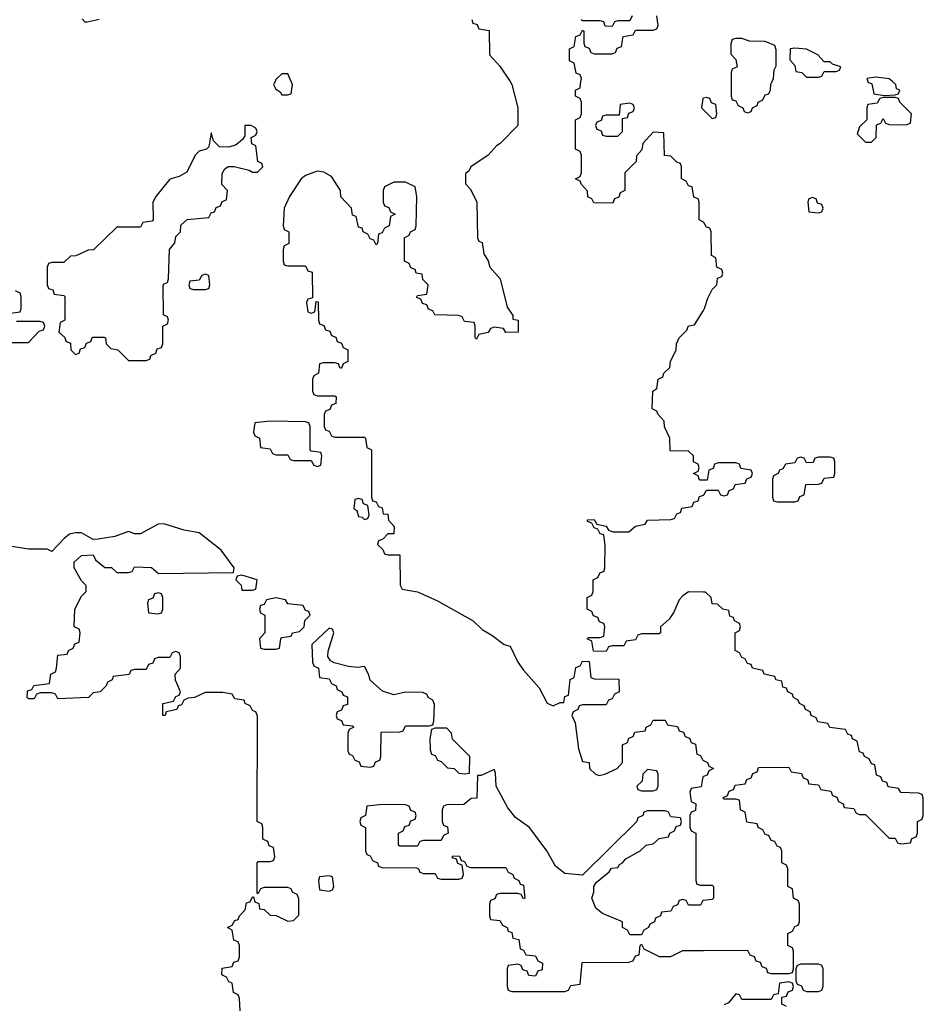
# Model space of a CAD drawing. Header units: inches. Extents: x 2112843 to 2323771, y 35243 to 209174.
# Tile 45 of 83: x 2307681 to 2310746, y 46870 to 50209. Entities that reach past the tile are written whole.
import ezdxf

# ---------------------------------------------------------------- set-up
doc = ezdxf.new("R2010")
doc.units = ezdxf.units.IN
doc.header["$MEASUREMENT"] = 0
for name, color, linetype in [('C3004', 7, 'Continuous'), ('C3005', 7, 'Continuous'), ('C3014', 7, 'Continuous'), ('C3015', 7, 'Continuous')]:
    doc.layers.add(name, color=color, linetype=linetype)

msp = doc.modelspace()

# ---------------------------------------------------------------- linework, layer by layer
at = {"layer": 'C3004', "color": 6}
for points in [[(2308547, 50000), (2308542, 49990), (2308550, 49974), (2308564.7, 49964.7), (2308570, 49954), (2308590, 49954), (2308602, 49958), (2308606, 49990), (2308601.6, 50000)], [(2309344, 50000), (2309350.5, 49990), (2309370.5, 49910.5), (2309370.7, 49850), (2309311, 49790), (2309298, 49782), (2309270.4, 49749.6), (2309211.3, 49710), (2309204.7, 49695.3), (2309192.7, 49687.3), (2309192.7, 49652.7), (2309210, 49634), (2309231.3, 49590), (2309234, 49470), (2309238, 49458), (2309250, 49454), (2309255.3, 49415.3), (2309270, 49392), (2309276, 49370), (2309310.7, 49330), (2309334.8, 49234.8), (2309354, 49206), (2309354, 49194), (2309372, 49190), (2309372, 49150), (2309330, 49148.7), (2309322, 49162), (2309290, 49166), (2309278, 49162), (2309270, 49148), (2309238, 49142), (2309230, 49126), (2309226, 49130), (2309226, 49170), (2309222, 49182), (2309190, 49186), (2309182, 49202), (2309170, 49206), (2309088.4, 49208.4), (2309082, 49222), (2309067.3, 49227.3), (2309062, 49242), (2309047.3, 49247.3), (2309042, 49262), (2309027.3, 49267.3), (2309030, 49274), (2309062, 49278), (2309066, 49310), (2309048.4, 49328.4), (2309046, 49346), (2309026, 49350), (2309022, 49362), (2309007.3, 49367.3), (2309002, 49382), (2308986, 49390), (2308986, 49470), (2309002, 49478), (2309006, 49490), (2309022, 49498), (2309026, 49510), (2309028, 49610), (2309022, 49642), (2308990, 49658), (2308950, 49658), (2308918, 49642), (2308914, 49630), (2308914, 49590), (2308918, 49578), (2308932.7, 49572.7), (2308938, 49558), (2308954, 49550), (2308938, 49542), (2308934, 49510), (2308918, 49502), (2308910, 49486), (2308898, 49482), (2308894, 49450), (2308890, 49446), (2308882, 49462), (2308870, 49466), (2308862, 49482), (2308846, 49490), (2308842, 49502), (2308830, 49506), (2308822, 49542), (2308810, 49546), (2308806, 49570), (2308770, 49608), (2308769, 49630), (2308738, 49678), (2308712.3, 49692.3), (2308690, 49695.1), (2308650, 49681.2), (2308636, 49670), (2308596, 49610), (2308578, 49570), (2308574, 49510), (2308578, 49498), (2308594, 49490), (2308594, 49450), (2308578, 49442), (2308574, 49430), (2308574, 49390), (2308578, 49378), (2308590, 49374), (2308650, 49374), (2308658, 49358), (2308672.7, 49352.7), (2308674, 49266), (2308658, 49262), (2308654, 49250), (2308658, 49218), (2308670, 49214), (2308682, 49218), (2308686, 49254), (2308692.7, 49252.7), (2308694, 49190), (2308698, 49178), (2308712.7, 49172.7), (2308718, 49158), (2308732.7, 49152.7), (2308738, 49138), (2308752.7, 49132.7), (2308758, 49118), (2308772.7, 49112.7), (2308778, 49098), (2308794, 49090), (2308794, 49050), (2308778, 49042), (2308772.7, 49027.3), (2308767.3, 49027.3), (2308762, 49042), (2308750, 49046), (2308710, 49046), (2308698, 49042), (2308694, 49010), (2308678, 49002), (2308674, 48990), (2308674, 48950), (2308678, 48938), (2308690, 48934), (2308750, 48934), (2308754, 48930), (2308752.7, 48907.3), (2308738, 48902), (2308732.7, 48887.3), (2308718, 48882), (2308714, 48870), (2308714, 48830), (2308718, 48818), (2308730, 48814), (2308738, 48798), (2308750, 48794), (2308850, 48794), (2308854, 48790), (2308858, 48758), (2308874, 48750), (2308874, 48590), (2308878, 48578), (2308890, 48574), (2308898, 48558), (2308910, 48554), (2308914, 48534), (2308930, 48532), (2308932, 48512), (2308951.3, 48490), (2308950, 48466), (2308930, 48466), (2308912.7, 48447.3), (2308898, 48442), (2308894, 48430), (2308912.7, 48412.7), (2308918, 48398), (2308930, 48394), (2308970, 48394), (2308971.6, 48291.6), (2308978, 48278), (2309030, 48268.6), (2309098.5, 48238.5), (2309218.8, 48170), (2309250, 48140.7), (2309282.5, 48122.5), (2309324.7, 48090), (2309344.7, 48084.7), (2309371, 48030), (2309390, 48002.8), (2309443.4, 47943.4), (2309470, 47891.3), (2309490, 47882), (2309514, 47894), (2309526, 47894), (2309530, 47914), (2309542, 47918), (2309548.4, 47971.6), (2309562, 47978), (2309567.3, 48012.7), (2309582, 48018), (2309590, 48034), (2309612.7, 48032.7), (2309618, 47978), (2309630, 47974), (2309712.7, 47972.7), (2309714, 47930), (2309698, 47922), (2309690, 47906), (2309678, 47902), (2309670, 47886), (2309590, 47886), (2309578, 47882), (2309574, 47870), (2309558, 47862), (2309554, 47850), (2309564.7, 47824.7), (2309575.9, 47735.9), (2309590, 47694), (2309612, 47690), (2309614, 47670), (2309634, 47650), (2309646.4, 47646.4), (2309666, 47650), (2309708, 47670), (2309726, 47690), (2309726, 47750), (2309742, 47758), (2309747.3, 47772.7), (2309762, 47778), (2309767.3, 47792.7), (2309802, 47798), (2309806, 47810), (2309822, 47818), (2309830, 47834), (2309870, 47834), (2309878, 47818), (2309912.7, 47812.7), (2309918, 47798), (2309932.7, 47792.7), (2309938, 47778), (2309952.7, 47772.7), (2309958, 47758), (2309972.7, 47752.7), (2309978, 47718), (2309990, 47714), (2309998, 47698), (2310000, 47697)], [(2310000, 49523), (2309986, 49530), (2309986, 49590), (2309982, 49602), (2309967.3, 49607.3), (2309962, 49642), (2309950, 49646), (2309942, 49662), (2309926, 49670), (2309926, 49710), (2309922, 49722), (2309910, 49726), (2309890, 49746), (2309868.4, 49748.4), (2309866, 49826), (2309830, 49828), (2309794, 49790), (2309791.6, 49768.4), (2309772.7, 49747.3), (2309771.6, 49728.4), (2309734, 49690), (2309734, 49630), (2309718, 49622), (2309712.7, 49607.3), (2309698, 49602), (2309692.7, 49587.3), (2309628.4, 49588.4), (2309622, 49602), (2309608.4, 49608.4), (2309607.3, 49627.3), (2309586, 49650), (2309582, 49662), (2309566, 49670), (2309582, 49678), (2309586, 49690), (2309586, 49750), (2309582, 49762), (2309566, 49770), (2309566, 49870), (2309582, 49878), (2309586, 49890), (2309586, 49930), (2309582, 49942), (2309566, 49950), (2309566, 49970), (2309582, 49978), (2309584.7, 50000)], [(2310000, 49942.7), (2309998, 49942), (2309994, 49910), (2310000, 49904)], [(2307650, 49214), (2307682, 49218), (2307686, 49230), (2307686, 49270), (2307682, 49282), (2307666, 49290)], [(2310000, 48647.3), (2309987.3, 48647.3), (2309982, 48662), (2309966, 48670), (2309982, 48678), (2309986, 48690), (2309982, 48702), (2309966, 48710), (2309966, 48730), (2309950, 48746), (2309887.3, 48747.3), (2309886, 48790), (2309868.4, 48828.4), (2309867.3, 48847.3), (2309846, 48870), (2309842, 48882), (2309826, 48890), (2309828, 48950), (2309842, 48958), (2309846, 48990), (2309862, 48998), (2309866, 49010), (2309886, 49030), (2309888, 49050), (2309908, 49090), (2309908.7, 49110), (2309918, 49130), (2309944, 49156), (2309950, 49171.3), (2309970, 49174), (2310000, 49223.4)], [(2307590, 49114), (2307710, 49114), (2307747.3, 49152.7), (2307762, 49158), (2307766, 49170), (2307762, 49182), (2307750, 49186), (2307670, 49186)], [(2310000, 48267.5), (2309950, 48268.7), (2309930, 48255.3), (2309918, 48242), (2309899.8, 48200.2), (2309883.6, 48176.4), (2309854, 48150), (2309854, 48130), (2309850, 48126), (2309790, 48126), (2309778, 48122), (2309770, 48106), (2309738, 48102), (2309730, 48086), (2309690, 48086), (2309678, 48082), (2309670, 48066), (2309627.3, 48067.3), (2309622, 48102), (2309606, 48110), (2309610, 48114), (2309650, 48114), (2309662, 48118), (2309666, 48150), (2309662, 48162), (2309647.3, 48167.3), (2309642, 48182), (2309627.3, 48187.3), (2309622, 48202), (2309606, 48210), (2309606, 48250), (2309622, 48258), (2309626, 48270), (2309626, 48310), (2309642, 48318), (2309650, 48334), (2309662, 48338), (2309666, 48350), (2309667.3, 48427.3), (2309662, 48462), (2309650, 48466), (2309642, 48482), (2309630, 48486), (2309622, 48502), (2309607.3, 48507.3), (2309607.3, 48512.7), (2309630, 48514), (2309638, 48498), (2309670, 48492), (2309678, 48478), (2309692.7, 48472.7), (2309747.3, 48472.7), (2309770, 48492), (2309802, 48498), (2309810, 48512), (2309890, 48514), (2309902, 48518), (2309910, 48534), (2309922, 48538), (2309927.3, 48552.7), (2309962, 48558), (2309967.3, 48572.7), (2309982, 48578), (2309987.3, 48592.7), (2310000, 48597.3)], [(2308428.4, 46848.4), (2308426, 46890), (2308422, 46902), (2308406, 46910), (2308402, 46942), (2308390, 46946), (2308382, 46962), (2308366, 46970), (2308367.3, 46992.7), (2308402, 46998), (2308407.3, 47012.7), (2308422, 47018), (2308426, 47030), (2308426, 47070), (2308422, 47082), (2308407.3, 47087.3), (2308402, 47122), (2308386, 47130), (2308402, 47138), (2308410, 47154), (2308422, 47158), (2308426, 47170), (2308446, 47190), (2308450, 47214), (2308462, 47218), (2308470, 47234), (2308474, 47234), (2308478, 47218), (2308491.6, 47211.6), (2308494, 47194), (2308510, 47192), (2308530, 47172), (2308551.2, 47171.2), (2308590, 47152), (2308610, 47154), (2308627.3, 47172.7), (2308627.3, 47227.3), (2308622, 47242), (2308606, 47250), (2308602, 47262), (2308590, 47266), (2308510, 47266), (2308498, 47262), (2308490, 47246), (2308486, 47246), (2308486, 47350), (2308490, 47354), (2308530, 47354), (2308542, 47358), (2308546, 47370), (2308542, 47402), (2308527.3, 47407.3), (2308522, 47422), (2308506, 47430), (2308506, 47470), (2308502, 47482), (2308486, 47490), (2308487.3, 47847.3), (2308482, 47862), (2308470, 47866), (2308462, 47882), (2308446, 47890), (2308442, 47902), (2308410, 47906), (2308402, 47922), (2308370, 47928), (2308310, 47928), (2308274, 47910), (2308252, 47908), (2308238, 47902), (2308230, 47886), (2308218, 47882), (2308214, 47870), (2308178, 47862), (2308174, 47850), (2308166, 47850), (2308166, 47890), (2308202, 47898), (2308210, 47914), (2308222, 47918), (2308226, 47930), (2308208.8, 47968.8), (2308208, 47990), (2308226, 48010), (2308226, 48050), (2308222, 48062), (2308210, 48066), (2308198, 48062), (2308190, 48046), (2308150, 48046), (2308138, 48042), (2308132.7, 48027.3), (2308118, 48022), (2308110, 48006), (2308070, 48006), (2308058, 48002), (2308051.6, 47988.4), (2307998, 47982), (2307994, 47970), (2307978, 47962), (2307974, 47950), (2307954, 47930), (2307930, 47926), (2307914, 47910), (2307810, 47906), (2307802, 47922), (2307790, 47926), (2307750, 47926), (2307738, 47922), (2307730, 47906), (2307710, 47906), (2307706, 47910), (2307707.3, 47932.7), (2307722, 47938), (2307728.4, 47951.6), (2307782, 47958), (2307786, 47990), (2307802, 47998), (2307806, 48010), (2307810, 48054), (2307842, 48058), (2307846, 48070), (2307862, 48078), (2307867.3, 48092.7), (2307882, 48098), (2307886, 48130), (2307882, 48142), (2307866, 48150), (2307868, 48210), (2307890, 48254), (2307906, 48270), (2307906, 48290), (2307890, 48306), (2307866, 48350), (2307866, 48370), (2307890, 48392), (2307930, 48394), (2307938, 48378), (2307970, 48352), (2307991.6, 48351.6), (2308010, 48334), (2308050, 48334), (2308062, 48338), (2308070, 48354), (2308128, 48352), (2308151.6, 48331.6), (2308406, 48334), (2308408, 48350), (2308364, 48410), (2308290, 48469), (2308238.6, 48478.6), (2308170, 48499.3), (2308150, 48498), (2308090, 48466), (2308070, 48466), (2308050, 48473.2), (2308003.5, 48456.5), (2307947.3, 48447.3), (2307930, 48446), (2307890, 48468.7), (2307870, 48469), (2307850, 48464), (2307831.3, 48450), (2307790, 48406), (2307773.6, 48413.6), (2307710, 48413.6), (2307610, 48429.4)], [(2310000, 47222.2), (2309998, 47222), (2309990, 47206), (2309950, 47206), (2309942, 47222), (2309930, 47226), (2309918, 47222), (2309912.7, 47207.3), (2309898, 47202), (2309890, 47186), (2309858, 47182), (2309854, 47170), (2309838, 47162), (2309834, 47150), (2309818, 47142), (2309814, 47130), (2309798, 47122), (2309790, 47106), (2309750, 47106), (2309742, 47122), (2309726, 47130), (2309726, 47150), (2309657.5, 47177.5), (2309635.5, 47195.5), (2309622, 47230), (2309628.7, 47250), (2309628, 47270), (2309636.4, 47283.6), (2309680.4, 47319.6), (2309688.7, 47331.3), (2309710, 47334), (2309715.3, 47344.7), (2309726, 47350), (2309736.4, 47363.6), (2309786, 47390), (2309806, 47410), (2309830, 47414), (2309850, 47432), (2309882, 47438), (2309886, 47450), (2309902, 47458), (2309907.3, 47472.7), (2309922, 47478), (2309926, 47490), (2309922, 47502), (2309890, 47506), (2309882, 47522), (2309870, 47526), (2309810, 47526), (2309798, 47522), (2309794, 47510), (2309778, 47502), (2309774, 47490), (2309590, 47308), (2309530, 47313.2), (2309498.4, 47338.4), (2309469.2, 47390), (2309410, 47469.2), (2309363, 47503), (2309336.3, 47536.3), (2309297, 47610), (2309295.3, 47655.3), (2309290, 47666), (2309246, 47646), (2309234, 47646), (2309230.9, 47569.1), (2309212, 47568), (2309187.3, 47547.3), (2309130, 47546), (2309118, 47542), (2309114, 47530), (2309114, 47490), (2309118, 47478), (2309131.6, 47471.6), (2309134, 47450), (2309118, 47442), (2309110, 47426), (2309050, 47426), (2309038, 47422), (2309030, 47406), (2308970, 47406), (2308966, 47410), (2308966, 47450), (2308982, 47458), (2308987.3, 47472.7), (2309002, 47478), (2309007.3, 47492.7), (2309022, 47498), (2309026, 47510), (2309022, 47522), (2309007.3, 47527.3), (2309002, 47542), (2308990, 47546), (2308910, 47548), (2308858, 47542), (2308854, 47510), (2308838, 47502), (2308834, 47490), (2308838, 47478), (2308854, 47470), (2308854, 47390), (2308858, 47378), (2308870, 47374), (2308878, 47358), (2308894, 47350), (2308898, 47338), (2308910, 47334), (2309027.3, 47332.7), (2309034, 47330), (2309038, 47318), (2309050, 47314), (2309090, 47314), (2309098, 47298), (2309110, 47294), (2309170, 47294), (2309182, 47298), (2309186, 47310), (2309182, 47342), (2309167.3, 47347.3), (2309162, 47362), (2309147.3, 47367.3), (2309150, 47374), (2309172.7, 47372.7), (2309178, 47358), (2309190, 47354), (2309198, 47338), (2309210, 47334), (2309330, 47334), (2309338, 47318), (2309354, 47310), (2309358, 47298), (2309374, 47290), (2309378, 47278), (2309390, 47274), (2309394, 47230), (2309390, 47228), (2309382, 47242), (2309370, 47246), (2309310, 47246), (2309298, 47242), (2309292.7, 47227.3), (2309278, 47222), (2309274, 47210), (2309274, 47170), (2309278, 47158), (2309310, 47154), (2309318, 47138), (2309334, 47130), (2309338, 47118), (2309350, 47114), (2309354, 47094), (2309374, 47090), (2309378, 47058), (2309390, 47054), (2309398, 47038), (2309430, 47034), (2309438, 47018), (2309454, 47010), (2309452.7, 46987.3), (2309438, 46982), (2309430, 46966), (2309407.3, 46967.3), (2309402, 46982), (2309387.3, 46987.3), (2309382, 47002), (2309370, 47006), (2309338, 47002), (2309334, 46990), (2309334, 46930), (2309338, 46918), (2309350, 46914), (2309530, 46914), (2309542, 46918), (2309550, 46934), (2309582, 46938), (2309588.4, 47011.6), (2309747.3, 47012.7), (2309762, 47018), (2309770, 47034), (2309782, 47038), (2309786, 47070), (2309790, 47074), (2309798, 47058), (2309850, 47032), (2309890, 47032), (2309930, 47052), (2310000, 47052.6)], [(2310000, 47642.7), (2309998, 47642), (2309992.7, 47607.3), (2309958, 47602), (2309954, 47590), (2309958, 47558), (2309974, 47550), (2309972.7, 47527.3), (2309958, 47522), (2309954, 47510), (2309954, 47470), (2309958, 47458), (2309974, 47450), (2309974, 47290), (2309978, 47278), (2309990, 47274), (2310000, 47274)]]:
    msp.add_lwpolyline(points, dxfattribs=at)
for points in [[(2309750, 49926), (2309718, 49922), (2309714, 49886), (2309670, 49886), (2309658, 49882), (2309652.7, 49867.3), (2309638, 49862), (2309634, 49850), (2309638, 49838), (2309652.7, 49832.7), (2309658, 49818), (2309670, 49814), (2309710, 49814), (2309726, 49830), (2309726, 49874), (2309742, 49878), (2309747.3, 49892.7), (2309762, 49898), (2309766, 49910), (2309762, 49922)], [(2308466, 49850), (2308444.7, 49850), (2308444.7, 49815.3), (2308436.9, 49803.1), (2308414.8, 49785.2), (2308390, 49777.2), (2308358, 49778), (2308338, 49798), (2308330, 49826), (2308322, 49778), (2308314, 49770), (2308290, 49764), (2308276, 49750), (2308248, 49692), (2308222, 49678), (2308190, 49669), (2308142, 49610), (2308132, 49590), (2308134, 49530), (2308130, 49526), (2308098, 49522), (2308090, 49506), (2308010, 49506), (2307931.6, 49428.4), (2307912.7, 49427.3), (2307871.6, 49408.4), (2307852.7, 49407.3), (2307830, 49386), (2307790, 49386), (2307778, 49382), (2307774, 49370), (2307774, 49310), (2307778, 49298), (2307792.7, 49292.7), (2307798, 49278), (2307830, 49274), (2307834, 49270), (2307834, 49190), (2307818, 49182), (2307814, 49150), (2307832.7, 49132.7), (2307838, 49118), (2307852.7, 49112.7), (2307854, 49090), (2307870, 49074), (2307882, 49078), (2307887.3, 49092.7), (2307902, 49098), (2307907.3, 49112.7), (2307922, 49118), (2307927.3, 49132.7), (2307967.3, 49132.7), (2307972, 49130), (2307974, 49110), (2307990, 49094), (2308014, 49090), (2308050, 49054), (2308110, 49054), (2308122, 49058), (2308126, 49070), (2308142, 49078), (2308147.3, 49092.7), (2308162, 49098), (2308166, 49110), (2308166, 49170), (2308182, 49178), (2308186, 49190), (2308182, 49202), (2308168.7, 49208.7), (2308167.3, 49307.3), (2308170, 49314), (2308182, 49318), (2308186, 49330), (2308188.7, 49430), (2308207.3, 49452.7), (2308210, 49474), (2308226, 49490), (2308227.3, 49512.7), (2308248.4, 49531.6), (2308322, 49538), (2308330, 49554), (2308342, 49558), (2308347.3, 49572.7), (2308362, 49578), (2308367.3, 49592.7), (2308382, 49598), (2308386, 49630), (2308366, 49650), (2308367.3, 49687.3), (2308376.4, 49703.6), (2308388.4, 49711.6), (2308408.4, 49711.6), (2308458.8, 49698.8), (2308470, 49692), (2308487.3, 49692.7), (2308506, 49710), (2308502, 49722), (2308488.4, 49728.4), (2308482, 49782), (2308468.4, 49788.4), (2308466, 49810), (2308482, 49818), (2308486, 49830), (2308482, 49842)], [(2308310, 49346), (2308298, 49342), (2308290, 49326), (2308258, 49322), (2308254, 49310), (2308258, 49298), (2308270, 49294), (2308310, 49294), (2308322, 49298), (2308326, 49310), (2308322, 49342)], [(2308530, 48848), (2308478, 48842), (2308474, 48810), (2308478, 48798), (2308494, 48790), (2308498, 48758), (2308530, 48754), (2308538, 48738), (2308550, 48734), (2308590, 48734), (2308598, 48718), (2308610, 48714), (2308670, 48714), (2308678, 48698), (2308690, 48694), (2308702, 48698), (2308706, 48730), (2308702, 48742), (2308670, 48746), (2308666, 48750), (2308666, 48830), (2308662, 48842), (2308650, 48846)], [(2308830, 48586), (2308818, 48582), (2308814, 48550), (2308824.7, 48544.7), (2308830, 48524.7), (2308842, 48522), (2308850, 48514), (2308862, 48518), (2308866, 48530), (2308862, 48562), (2308847.3, 48567.3), (2308842, 48582)], [(2308434, 48326), (2308418, 48322), (2308414, 48310), (2308431.6, 48291.6), (2308434, 48274), (2308470, 48274), (2308482, 48278), (2308486, 48310)], [(2308150, 48266), (2308138, 48262), (2308132.7, 48247.3), (2308118, 48242), (2308114, 48230), (2308118, 48198), (2308150, 48194), (2308162, 48198), (2308166, 48210), (2308166, 48250), (2308162, 48262)], [(2308550, 48248), (2308518, 48242), (2308510, 48226), (2308498, 48222), (2308494, 48210), (2308498, 48198), (2308512, 48190), (2308512, 48130), (2308494, 48110), (2308498, 48078), (2308510, 48074), (2308550, 48074), (2308562, 48078), (2308566, 48110), (2308570, 48114), (2308602, 48118), (2308606, 48130), (2308630, 48134), (2308646, 48150), (2308648.4, 48171.6), (2308666, 48190), (2308662, 48202), (2308650, 48206), (2308642, 48222), (2308590, 48228), (2308582, 48242)], [(2308730, 48146), (2308672, 48090), (2308674, 48030), (2308678, 48018), (2308694, 48010), (2308698, 47978), (2308730, 47974), (2308738, 47958), (2308754, 47950), (2308758, 47938), (2308774, 47930), (2308778, 47918), (2308792.7, 47912.7), (2308792.7, 47887.3), (2308778, 47882), (2308772.7, 47867.3), (2308758, 47862), (2308754, 47850), (2308758, 47838), (2308772.7, 47832.7), (2308778, 47818), (2308810, 47814), (2308814, 47810), (2308798, 47802), (2308794, 47790), (2308794, 47730), (2308798, 47718), (2308810, 47714), (2308818, 47698), (2308832.7, 47692.7), (2308838, 47678), (2308870, 47674), (2308882, 47678), (2308887.3, 47692.7), (2308902, 47698), (2308906, 47710), (2308907.3, 47792.7), (2308970, 47794), (2308982, 47798), (2308990, 47814), (2309070, 47814), (2309082, 47818), (2309086, 47830), (2309087.3, 47887.3), (2309082, 47902), (2309066, 47910), (2309062, 47922), (2309047.3, 47927.3), (2308990, 47928.7), (2308950, 47919.3), (2308911.8, 47931.8), (2308869.2, 47969.2), (2308864, 47990), (2308850, 48015.3), (2308827.7, 48012.3), (2308795.9, 48015.9), (2308748, 48028), (2308735.3, 48035.3), (2308726, 48050), (2308727.3, 48067.3), (2308746, 48130), (2308742, 48142)], [(2309130, 47806), (2309090, 47806), (2309078, 47802), (2309072, 47770), (2309072.7, 47732.7), (2309078, 47718), (2309090, 47714), (2309098, 47698), (2309110, 47694), (2309132, 47672), (2309154, 47670), (2309170, 47654), (2309190, 47652), (2309206, 47654), (2309208, 47710), (2309148.8, 47768.8), (2309146, 47790)], [(2309810, 47666), (2309794, 47650), (2309792.7, 47627.3), (2309774, 47610), (2309778, 47598), (2309790, 47594), (2309830, 47594), (2309842, 47598), (2309846, 47610), (2309846, 47650), (2309842, 47662)], [(2308730, 47306), (2308698, 47302), (2308694, 47290), (2308698, 47258), (2308730, 47254), (2308742, 47258), (2308746, 47270), (2308742, 47302)]]:
    msp.add_lwpolyline(points, close=True, dxfattribs=at)
at = {"layer": 'C3005', "color": 6}
for points in [[(2307892.7, 50212.7), (2307902, 50202), (2307910, 50202), (2307950, 50211.3)], [(2309214, 50210), (2309218, 50198), (2309232.7, 50192.7), (2309238, 50178), (2309272.7, 50172.7), (2309274, 50090), (2309310, 50052), (2309344, 50000)], [(2309584.7, 50000), (2309586, 50010), (2309582, 50022), (2309568.4, 50028.4), (2309562, 50062), (2309546, 50070), (2309546, 50110), (2309562, 50118), (2309567.3, 50152.7), (2309582, 50158), (2309590, 50174), (2309594, 50170), (2309594, 50130), (2309598, 50118), (2309612.7, 50112.7), (2309618, 50098), (2309630, 50094), (2309690, 50094), (2309702, 50098), (2309707.3, 50112.7), (2309722, 50118), (2309727.3, 50152.7), (2309762, 50158), (2309770, 50174), (2309830, 50174), (2309842, 50178), (2309846, 50190), (2309842, 50222)], [(2309758, 50222), (2309750, 50206), (2309710, 50206), (2309698, 50202), (2309690, 50186), (2309667.3, 50187.3), (2309662, 50202), (2309650, 50206), (2309590, 50206), (2309586, 50210)], [(2308601.6, 50000), (2308590, 50026), (2308570, 50026), (2308550, 50006), (2308547, 50000)]]:
    msp.add_lwpolyline(points, dxfattribs=at)
at = {"layer": 'C3014', "color": 6}
for points in [[(2310094, 50000), (2310094, 49950), (2310098, 49938), (2310110, 49934), (2310118, 49918), (2310134, 49910), (2310138, 49898), (2310150, 49894), (2310162, 49898), (2310166, 49910), (2310182, 49918), (2310186, 49930), (2310202, 49938), (2310210, 49954), (2310222, 49958), (2310228, 49972), (2310228.8, 49991.2), (2310233.1, 50000)], [(2310557.3, 50000), (2310558, 49998), (2310571.6, 49991.6), (2310578, 49958), (2310612.7, 49952.7), (2310650, 49954), (2310662, 49958), (2310666, 49970), (2310655.3, 49975.3), (2310653.2, 49990), (2310641, 50000)], [(2310000, 49904), (2310030, 49874), (2310042, 49878), (2310046, 49890), (2310042, 49922), (2310027.3, 49927.3), (2310022, 49942), (2310010, 49946), (2310000, 49942.7)], [(2310000, 49223.4), (2310004, 49230), (2310014.6, 49265.4), (2310030, 49294), (2310046, 49310), (2310047.3, 49332.7), (2310062, 49338), (2310066, 49350), (2310062, 49362), (2310046, 49370), (2310042, 49402), (2310028, 49410), (2310026, 49490), (2310022, 49502), (2310010, 49506), (2310002, 49522), (2310000, 49523)], [(2310000, 48597.3), (2310002, 48598), (2310010, 48614), (2310050, 48614), (2310058, 48598), (2310070, 48594), (2310082, 48598), (2310087.3, 48612.7), (2310102, 48618), (2310107.3, 48632.7), (2310142, 48638), (2310147.3, 48652.7), (2310162, 48658), (2310166, 48670), (2310162, 48682), (2310127.3, 48687.3), (2310122, 48702), (2310110, 48706), (2310050, 48706), (2310038, 48702), (2310032.7, 48687.3), (2310018, 48682), (2310012.7, 48647.3), (2310000, 48647.3)], [(2310000, 47052.6), (2310150, 47054), (2310158, 47038), (2310172.7, 47032.7), (2310178, 47018), (2310192.7, 47012.7), (2310198, 46998), (2310212.7, 46992.7), (2310218, 46978), (2310230, 46974), (2310290, 46974), (2310302, 46978), (2310306, 46990), (2310306, 47050), (2310302, 47062), (2310286, 47070), (2310286, 47110), (2310302, 47118), (2310310, 47134), (2310322, 47138), (2310326, 47150), (2310326, 47210), (2310322, 47222), (2310306, 47230), (2310302, 47262), (2310286, 47270), (2310286, 47330), (2310282, 47342), (2310266, 47350), (2310266, 47390), (2310262, 47402), (2310250, 47406), (2310242, 47422), (2310230, 47426), (2310222, 47442), (2310210, 47446), (2310202, 47462), (2310186, 47470), (2310182, 47482), (2310147.3, 47487.3), (2310142, 47522), (2310126, 47530), (2310122, 47562), (2310110, 47566), (2310070, 47566), (2310066, 47570), (2310082, 47578), (2310087.3, 47592.7), (2310102, 47598), (2310107.3, 47612.7), (2310142, 47618), (2310147.3, 47632.7), (2310162, 47638), (2310167.3, 47652.7), (2310182, 47658), (2310187.3, 47672.7), (2310290, 47674), (2310298, 47658), (2310332.7, 47652.7), (2310338, 47638), (2310352.7, 47632.7), (2310358, 47618), (2310390, 47614), (2310398, 47598), (2310432.7, 47592.7), (2310438, 47578), (2310452.7, 47572.7), (2310458, 47558), (2310474, 47550), (2310478, 47538), (2310510, 47534), (2310518, 47518), (2310530, 47514), (2310550, 47514), (2310630, 47434), (2310650, 47434), (2310658, 47418), (2310670, 47414), (2310702, 47418), (2310707.3, 47432.7), (2310722, 47438), (2310726, 47450), (2310726, 47490), (2310742, 47498), (2310746, 47510), (2310746, 47570), (2310742, 47582), (2310730, 47586), (2310670, 47588), (2310662, 47602), (2310627.3, 47607.3), (2310622, 47622), (2310607.3, 47627.3), (2310602, 47642), (2310587.3, 47647.3), (2310582, 47682), (2310570, 47686), (2310562, 47702), (2310546, 47710), (2310542, 47722), (2310530, 47726), (2310522, 47762), (2310506, 47770), (2310502, 47782), (2310490, 47786), (2310482, 47802), (2310428.4, 47808.4), (2310422, 47822), (2310388.4, 47828.4), (2310382, 47842), (2310366, 47850), (2310362, 47862), (2310346, 47870), (2310342, 47882), (2310326, 47890), (2310322, 47902), (2310306, 47910), (2310302, 47922), (2310286, 47930), (2310282, 47942), (2310270, 47946), (2310266, 47966), (2310246, 47970), (2310242, 47982), (2310206, 47990), (2310202, 48002), (2310166, 48010), (2310162, 48022), (2310150, 48026), (2310142, 48042), (2310130, 48046), (2310122, 48062), (2310108, 48070), (2310108, 48130), (2310122, 48138), (2310126, 48150), (2310122, 48162), (2310106, 48170), (2310102, 48182), (2310090, 48186), (2310086, 48206), (2310066, 48210), (2310047.3, 48227.3), (2310030, 48228), (2310026, 48250), (2310007.3, 48267.3), (2310000, 48267.5)], [(2310000, 47697), (2310014, 47690), (2310018, 47678), (2310034, 47670), (2310018, 47662), (2310012.7, 47647.3), (2310000, 47642.7)], [(2310000, 47274), (2310030, 47274), (2310034, 47270), (2310034, 47230), (2310030, 47226), (2310000, 47222.2)], [(2310282, 46862), (2310266, 46870), (2310266, 46894), (2310282, 46898), (2310287.3, 46912.7), (2310302, 46918), (2310306, 46930), (2310302, 46942), (2310290, 46946), (2310258, 46942), (2310254, 46906), (2310238, 46902), (2310230, 46886), (2310130, 46886), (2310122, 46902), (2310110, 46906), (2310084.7, 46875.3), (2310070, 46868)]]:
    msp.add_lwpolyline(points, dxfattribs=at)
for points in [[(2310650, 49946), (2310610, 49946), (2310598, 49942), (2310590, 49926), (2310558, 49922), (2310554, 49910), (2310554, 49870), (2310530, 49846), (2310522, 49822), (2310550, 49794), (2310570, 49794), (2310586, 49810), (2310587.3, 49852.7), (2310602, 49858), (2310610, 49874), (2310618, 49858), (2310630, 49854), (2310687.3, 49852.7), (2310702, 49858), (2310706, 49890), (2310666, 49930), (2310662, 49942)], [(2310370, 49606), (2310358, 49602), (2310354, 49590), (2310358, 49558), (2310390, 49554), (2310402, 49558), (2310406, 49570), (2310402, 49582), (2310387.3, 49587.3), (2310382, 49602)], [(2310430, 48726), (2310390, 48726), (2310378, 48722), (2310372.7, 48707.3), (2310350, 48706), (2310342, 48722), (2310330, 48726), (2310318, 48722), (2310310, 48706), (2310278, 48702), (2310270, 48686), (2310258, 48682), (2310254, 48670), (2310238, 48662), (2310234, 48650), (2310234, 48590), (2310238, 48578), (2310250, 48574), (2310310, 48574), (2310322, 48578), (2310327.3, 48592.7), (2310342, 48598), (2310347.3, 48632.7), (2310390, 48634), (2310402, 48638), (2310410, 48654), (2310442, 48658), (2310446, 48670), (2310446, 48710), (2310442, 48722)], [(2310390, 47006), (2310330, 47006), (2310318, 47002), (2310314, 46990), (2310314, 46950), (2310318, 46938), (2310332.7, 46932.7), (2310338, 46918), (2310350, 46914), (2310390, 46914), (2310402, 46918), (2310406, 46930), (2310406, 46990), (2310402, 47002)]]:
    msp.add_lwpolyline(points, close=True, dxfattribs=at)
at = {"layer": 'C3015', "color": 6}
for points in [[(2310233.1, 50000), (2310238, 50010), (2310240.4, 50039.6), (2310247.3, 50052.7), (2310247.3, 50107.3), (2310242, 50122), (2310210, 50135.3), (2310156.4, 50136.4), (2310130, 50146), (2310110, 50146), (2310098, 50142), (2310092.7, 50127.3), (2310092.7, 50092.7), (2310110, 50074), (2310114, 50050), (2310098, 50042), (2310094, 50030), (2310094, 50000)], [(2310641, 50000), (2310630, 50009), (2310585.2, 50014.8), (2310554, 50010), (2310557.3, 50000)]]:
    msp.add_lwpolyline(points, dxfattribs=at)
msp.add_lwpolyline([(2310310, 50113.2), (2310294, 50110), (2310292.7, 50072.7), (2310310, 50054), (2310314, 50034), (2310334, 50030), (2310350, 50014), (2310390, 50014), (2310402, 50018), (2310410, 50034), (2310450, 50034), (2310462, 50038), (2310466, 50050), (2310438, 50058), (2310430, 50066), (2310410, 50066), (2310388.7, 50090), (2310350, 50109)], close=True, dxfattribs=at)

doc.saveas('drawing.dxf')
